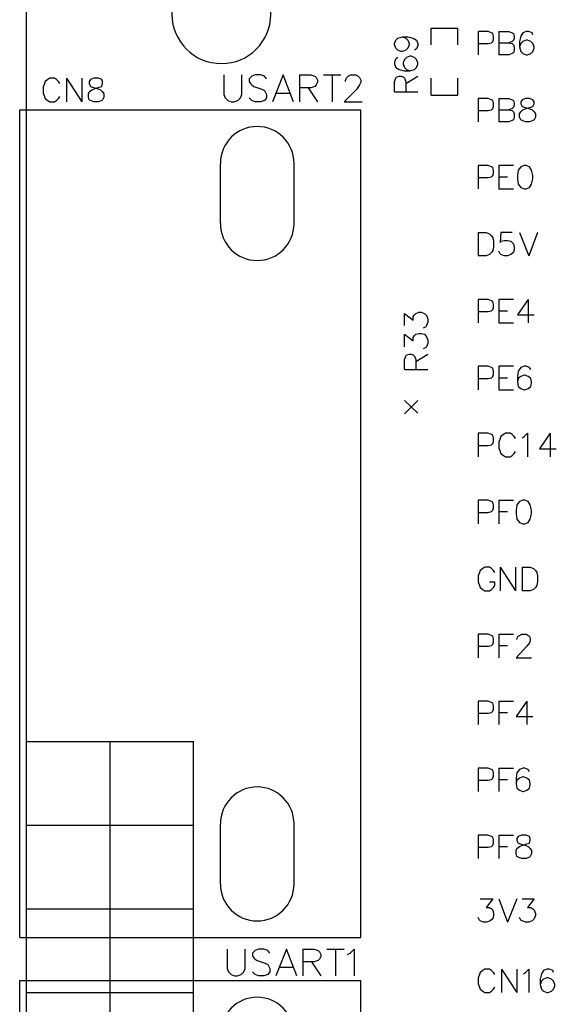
# Model space of a CAD drawing. Extents: x -0.24 to 4.91, y -0.23 to 6.58.
# Tile 10 of 24: x -0.23 to 0.57, y 2.31 to 3.78. Entities that reach past the tile are written whole.
import ezdxf

# ---------------------------------------------------------------- set-up
doc = ezdxf.new("R2010")
doc.units = 0
doc.layers.add('mb672d', color=1, linetype='CONTINUOUS')

msp = doc.modelspace()

# ---------------------------------------------------------------- linework, layer by layer
at = {"layer": 'mb672d', "color": 5}
for points in [[(-0.225, -0.225), (-0.225, 6.575)], [(0.38, 3.74), (0.38, 3.765), (0.42, 3.765)], [(0.42, 3.74), (0.42, 3.765)], [(0.337, 3.752), (0.342, 3.75), (0.345, 3.747), (0.347, 3.742), (0.347, 3.74), (0.345, 3.735), (0.342, 3.732), (0.337, 3.73), (0.335, 3.73), (0.33, 3.732), (0.327, 3.735), (0.325, 3.74), (0.325, 3.742), (0.327, 3.747), (0.33, 3.75), (0.337, 3.752), (0.345, 3.752), (0.353, 3.75), (0.358, 3.747), (0.36, 3.742), (0.36, 3.739), (0.358, 3.734), (0.355, 3.732)], [(0.45, 3.742), (0.465, 3.742), (0.47, 3.743), (0.472, 3.745), (0.473, 3.748), (0.473, 3.753), (0.472, 3.757), (0.47, 3.758), (0.465, 3.76), (0.45, 3.76), (0.45, 3.725)], [(0.481, 3.76), (0.481, 3.725)], [(0.481, 3.76), (0.496, 3.76), (0.501, 3.758), (0.503, 3.757), (0.504, 3.753), (0.504, 3.75), (0.503, 3.747), (0.501, 3.745), (0.496, 3.743)], [(0.532, 3.755), (0.531, 3.758), (0.526, 3.76), (0.522, 3.76), (0.517, 3.758), (0.514, 3.753), (0.512, 3.745), (0.512, 3.737), (0.514, 3.73), (0.517, 3.727), (0.522, 3.725), (0.524, 3.725), (0.529, 3.727), (0.532, 3.73), (0.534, 3.735), (0.534, 3.737), (0.532, 3.742), (0.529, 3.745), (0.524, 3.747), (0.522, 3.747), (0.517, 3.745), (0.514, 3.742), (0.512, 3.737)], [(0.481, 3.743), (0.496, 3.743), (0.501, 3.742), (0.503, 3.74), (0.504, 3.737), (0.504, 3.732), (0.503, 3.728), (0.501, 3.727), (0.496, 3.725), (0.481, 3.725)], [(0.33, 3.721), (0.327, 3.719), (0.325, 3.714), (0.325, 3.711), (0.327, 3.706), (0.332, 3.703), (0.34, 3.701), (0.348, 3.701), (0.355, 3.703), (0.358, 3.706), (0.36, 3.711), (0.36, 3.713), (0.358, 3.718), (0.355, 3.721), (0.35, 3.723), (0.348, 3.723), (0.343, 3.721), (0.34, 3.718), (0.338, 3.713), (0.338, 3.711), (0.34, 3.706), (0.343, 3.703), (0.348, 3.701)], [(-0.175, 3.682), (-0.177, 3.685), (-0.18, 3.688), (-0.183, 3.69), (-0.19, 3.69), (-0.193, 3.688), (-0.197, 3.685), (-0.198, 3.682), (-0.2, 3.677), (-0.2, 3.668), (-0.198, 3.663), (-0.197, 3.66), (-0.193, 3.657), (-0.19, 3.655), (-0.183, 3.655), (-0.18, 3.657), (-0.177, 3.66), (-0.175, 3.663)], [(-0.165, 3.69), (-0.165, 3.655)], [(-0.165, 3.69), (-0.142, 3.655)], [(-0.142, 3.69), (-0.142, 3.655)], [(-0.124, 3.69), (-0.129, 3.688), (-0.131, 3.685), (-0.131, 3.682), (-0.129, 3.678), (-0.126, 3.677), (-0.119, 3.675), (-0.114, 3.673), (-0.111, 3.67), (-0.109, 3.667), (-0.109, 3.662), (-0.111, 3.658), (-0.112, 3.657), (-0.117, 3.655), (-0.124, 3.655), (-0.129, 3.657), (-0.131, 3.658), (-0.132, 3.662), (-0.132, 3.667), (-0.131, 3.67), (-0.127, 3.673), (-0.122, 3.675), (-0.116, 3.677), (-0.112, 3.678), (-0.111, 3.682), (-0.111, 3.685), (-0.112, 3.688), (-0.117, 3.69), (-0.124, 3.69)], [(0.07, 3.695), (0.07, 3.666), (0.072, 3.661), (0.076, 3.657), (0.081, 3.655), (0.085, 3.655), (0.091, 3.657), (0.095, 3.661), (0.097, 3.666), (0.097, 3.695)], [(0.134, 3.689), (0.131, 3.693), (0.125, 3.695), (0.117, 3.695), (0.112, 3.693), (0.108, 3.689), (0.108, 3.685), (0.11, 3.682), (0.112, 3.68), (0.115, 3.678), (0.127, 3.674), (0.131, 3.672), (0.132, 3.67), (0.134, 3.666), (0.134, 3.661), (0.131, 3.657), (0.125, 3.655), (0.117, 3.655), (0.112, 3.657), (0.108, 3.661)], [(0.174, 3.655), (0.159, 3.695), (0.143, 3.655)], [(0.183, 3.695), (0.183, 3.655)], [(0.183, 3.695), (0.2, 3.695), (0.206, 3.693), (0.208, 3.691), (0.21, 3.687), (0.21, 3.684), (0.208, 3.68), (0.206, 3.678), (0.2, 3.676), (0.183, 3.676)], [(0.219, 3.695), (0.245, 3.695)], [(0.232, 3.695), (0.232, 3.655)], [(0.252, 3.685), (0.252, 3.687), (0.254, 3.691), (0.256, 3.693), (0.26, 3.695), (0.267, 3.695), (0.271, 3.693), (0.273, 3.691), (0.275, 3.687), (0.275, 3.684), (0.273, 3.68), (0.269, 3.674), (0.25, 3.655), (0.277, 3.655)], [(0.325, 3.67), (0.325, 3.685), (0.327, 3.69), (0.328, 3.692), (0.332, 3.693), (0.335, 3.693), (0.338, 3.692), (0.34, 3.69), (0.342, 3.685), (0.342, 3.67)], [(0.342, 3.682), (0.36, 3.693)], [(0.38, 3.665), (0.38, 3.69)], [(0.42, 3.665), (0.42, 3.69)], [(0.196, 3.676), (0.21, 3.655)], [(0.149, 3.668), (0.168, 3.668)], [(0.325, 3.67), (0.36, 3.67)], [(0.38, 3.665), (0.42, 3.665)], [(0.45, 3.642), (0.465, 3.642), (0.47, 3.643), (0.472, 3.645), (0.473, 3.648), (0.473, 3.653), (0.472, 3.657), (0.47, 3.658), (0.465, 3.66), (0.45, 3.66), (0.45, 3.625)], [(0.481, 3.66), (0.481, 3.625)], [(0.481, 3.66), (0.496, 3.66), (0.501, 3.658), (0.503, 3.657), (0.504, 3.653), (0.504, 3.65), (0.503, 3.647), (0.501, 3.645), (0.496, 3.643)], [(0.521, 3.66), (0.516, 3.658), (0.514, 3.655), (0.514, 3.652), (0.516, 3.648), (0.519, 3.647), (0.526, 3.645), (0.531, 3.643), (0.534, 3.64), (0.536, 3.637), (0.536, 3.632), (0.534, 3.628), (0.532, 3.627), (0.527, 3.625), (0.521, 3.625), (0.516, 3.627), (0.514, 3.628), (0.512, 3.632), (0.512, 3.637), (0.514, 3.64), (0.517, 3.643), (0.522, 3.645), (0.529, 3.647), (0.532, 3.648), (0.534, 3.652), (0.534, 3.655), (0.532, 3.658), (0.527, 3.66), (0.521, 3.66)], [(-0.235, 2.407), (-0.235, 3.643), (0.275, 3.643)], [(0.275, 2.407), (0.275, 3.643)], [(0.481, 3.643), (0.496, 3.643), (0.501, 3.642), (0.503, 3.64), (0.504, 3.637), (0.504, 3.632), (0.503, 3.628), (0.501, 3.627), (0.496, 3.625), (0.481, 3.625)], [(0.065, 3.473), (0.065, 3.563)], [(0.175, 3.473), (0.175, 3.563)], [(0.45, 3.542), (0.465, 3.542), (0.47, 3.543), (0.472, 3.545), (0.473, 3.548), (0.473, 3.553), (0.472, 3.557), (0.47, 3.558), (0.465, 3.56), (0.45, 3.56), (0.45, 3.525)], [(0.503, 3.56), (0.481, 3.56), (0.481, 3.525), (0.503, 3.525)], [(0.519, 3.56), (0.514, 3.558), (0.51, 3.553), (0.509, 3.545), (0.509, 3.54), (0.51, 3.532), (0.514, 3.527), (0.519, 3.525), (0.522, 3.525), (0.527, 3.527), (0.53, 3.532), (0.532, 3.54), (0.532, 3.545), (0.53, 3.553), (0.527, 3.558), (0.522, 3.56), (0.519, 3.56)], [(0.481, 3.543), (0.494, 3.543)], [(0.45, 3.46), (0.45, 3.425)], [(0.45, 3.46), (0.462, 3.46), (0.467, 3.458), (0.47, 3.455), (0.472, 3.452), (0.473, 3.447), (0.473, 3.438), (0.472, 3.433), (0.47, 3.43), (0.467, 3.427), (0.462, 3.425), (0.45, 3.425)], [(0.501, 3.46), (0.484, 3.46), (0.483, 3.445), (0.484, 3.447), (0.489, 3.448), (0.494, 3.448), (0.499, 3.447), (0.503, 3.443), (0.504, 3.438), (0.504, 3.435), (0.503, 3.43), (0.499, 3.427), (0.494, 3.425), (0.489, 3.425), (0.484, 3.427), (0.483, 3.428), (0.481, 3.432)], [(0.512, 3.46), (0.526, 3.425)], [(0.539, 3.46), (0.526, 3.425)], [(0.45, 3.342), (0.465, 3.342), (0.47, 3.343), (0.472, 3.345), (0.473, 3.348), (0.473, 3.353), (0.472, 3.357), (0.47, 3.358), (0.465, 3.36), (0.45, 3.36), (0.45, 3.325)], [(0.503, 3.36), (0.481, 3.36), (0.481, 3.325), (0.503, 3.325)], [(0.525, 3.36), (0.509, 3.337), (0.534, 3.337)], [(0.525, 3.36), (0.525, 3.325)], [(0.34, 3.321), (0.34, 3.339), (0.353, 3.329), (0.353, 3.334), (0.355, 3.337), (0.357, 3.339), (0.362, 3.341), (0.365, 3.341), (0.37, 3.339), (0.373, 3.336), (0.375, 3.331), (0.375, 3.326), (0.373, 3.321), (0.372, 3.319), (0.368, 3.317)], [(0.481, 3.343), (0.494, 3.343)], [(0.34, 3.289), (0.34, 3.308), (0.353, 3.298), (0.353, 3.303), (0.355, 3.306), (0.357, 3.308), (0.362, 3.309), (0.365, 3.309), (0.37, 3.308), (0.373, 3.304), (0.375, 3.299), (0.375, 3.294), (0.373, 3.289), (0.372, 3.288), (0.368, 3.286)], [(0.34, 3.255), (0.34, 3.27), (0.342, 3.275), (0.343, 3.277), (0.347, 3.278), (0.35, 3.278), (0.353, 3.277), (0.355, 3.275), (0.357, 3.27), (0.357, 3.255)], [(0.357, 3.267), (0.375, 3.278)], [(0.34, 3.255), (0.375, 3.255)], [(0.45, 3.242), (0.465, 3.242), (0.47, 3.243), (0.472, 3.245), (0.473, 3.248), (0.473, 3.253), (0.472, 3.257), (0.47, 3.258), (0.465, 3.26), (0.45, 3.26), (0.45, 3.225)], [(0.503, 3.26), (0.481, 3.26), (0.481, 3.225), (0.503, 3.225)], [(0.529, 3.255), (0.527, 3.258), (0.522, 3.26), (0.519, 3.26), (0.514, 3.258), (0.51, 3.253), (0.509, 3.245), (0.509, 3.237), (0.51, 3.23), (0.514, 3.227), (0.519, 3.225), (0.52, 3.225), (0.525, 3.227), (0.529, 3.23), (0.53, 3.235), (0.53, 3.237), (0.529, 3.242), (0.525, 3.245), (0.52, 3.247), (0.519, 3.247), (0.514, 3.245), (0.51, 3.242), (0.509, 3.237)], [(0.481, 3.243), (0.494, 3.243)], [(0.34, 3.209), (0.36, 3.19)], [(0.34, 3.189), (0.36, 3.209)], [(0.45, 3.142), (0.465, 3.142), (0.47, 3.143), (0.472, 3.145), (0.473, 3.148), (0.473, 3.153), (0.472, 3.157), (0.47, 3.158), (0.465, 3.16), (0.45, 3.16), (0.45, 3.125)], [(0.506, 3.152), (0.504, 3.155), (0.501, 3.158), (0.498, 3.16), (0.491, 3.16), (0.488, 3.158), (0.484, 3.155), (0.483, 3.152), (0.481, 3.147), (0.481, 3.138), (0.483, 3.133), (0.484, 3.13), (0.488, 3.127), (0.491, 3.125), (0.498, 3.125), (0.501, 3.127), (0.504, 3.13), (0.506, 3.133)], [(0.516, 3.153), (0.519, 3.155), (0.524, 3.16), (0.524, 3.125)], [(0.558, 3.16), (0.542, 3.137), (0.567, 3.137)], [(0.558, 3.16), (0.558, 3.125)], [(0.45, 3.042), (0.465, 3.042), (0.47, 3.043), (0.472, 3.045), (0.473, 3.048), (0.473, 3.053), (0.472, 3.057), (0.47, 3.058), (0.465, 3.06), (0.45, 3.06), (0.45, 3.025)], [(0.481, 3.06), (0.481, 3.025)], [(0.481, 3.06), (0.503, 3.06)], [(0.517, 3.06), (0.512, 3.058), (0.508, 3.053), (0.507, 3.045), (0.507, 3.04), (0.508, 3.032), (0.512, 3.027), (0.517, 3.025), (0.52, 3.025), (0.525, 3.027), (0.528, 3.032), (0.53, 3.04), (0.53, 3.045), (0.528, 3.053), (0.525, 3.058), (0.52, 3.06), (0.517, 3.06)], [(0.481, 3.043), (0.494, 3.043)], [(0.475, 2.952), (0.473, 2.955), (0.47, 2.958), (0.467, 2.96), (0.46, 2.96), (0.457, 2.958), (0.453, 2.955), (0.452, 2.952), (0.45, 2.947), (0.45, 2.938), (0.452, 2.933), (0.453, 2.93), (0.457, 2.927), (0.46, 2.925), (0.467, 2.925), (0.47, 2.927), (0.473, 2.93), (0.475, 2.933), (0.475, 2.938)], [(0.483, 2.96), (0.483, 2.925)], [(0.483, 2.96), (0.506, 2.925)], [(0.506, 2.96), (0.506, 2.925)], [(0.516, 2.96), (0.516, 2.925)], [(0.516, 2.96), (0.528, 2.96), (0.533, 2.958), (0.536, 2.955), (0.538, 2.952), (0.539, 2.947), (0.539, 2.938), (0.538, 2.933), (0.536, 2.93), (0.533, 2.927), (0.528, 2.925), (0.516, 2.925)], [(0.467, 2.938), (0.475, 2.938)], [(0.45, 2.842), (0.465, 2.842), (0.47, 2.843), (0.472, 2.845), (0.473, 2.848), (0.473, 2.853), (0.472, 2.857), (0.47, 2.858), (0.465, 2.86), (0.45, 2.86), (0.45, 2.825)], [(0.481, 2.86), (0.481, 2.825)], [(0.481, 2.86), (0.503, 2.86)], [(0.508, 2.852), (0.508, 2.853), (0.51, 2.857), (0.512, 2.858), (0.515, 2.86), (0.522, 2.86), (0.525, 2.858), (0.527, 2.857), (0.528, 2.853), (0.528, 2.85), (0.527, 2.847), (0.523, 2.842), (0.507, 2.825), (0.53, 2.825)], [(0.481, 2.843), (0.494, 2.843)], [(0.45, 2.742), (0.465, 2.742), (0.47, 2.743), (0.472, 2.745), (0.473, 2.748), (0.473, 2.753), (0.472, 2.757), (0.47, 2.758), (0.465, 2.76), (0.45, 2.76), (0.45, 2.725)], [(0.481, 2.76), (0.481, 2.725)], [(0.481, 2.76), (0.503, 2.76)], [(0.523, 2.76), (0.507, 2.737), (0.532, 2.737)], [(0.523, 2.76), (0.523, 2.725)], [(0.481, 2.743), (0.494, 2.743)], [(-0.225, 2.575), (-0.225, 2.7), (0.025, 2.7)], [(-0.1, 2.575), (-0.1, 2.7)], [(0.025, 2.575), (0.025, 2.7)], [(0.45, 2.642), (0.465, 2.642), (0.47, 2.643), (0.472, 2.645), (0.473, 2.648), (0.473, 2.653), (0.472, 2.657), (0.47, 2.658), (0.465, 2.66), (0.45, 2.66), (0.45, 2.625)], [(0.481, 2.66), (0.481, 2.625)], [(0.481, 2.66), (0.503, 2.66)], [(0.527, 2.655), (0.525, 2.658), (0.52, 2.66), (0.517, 2.66), (0.512, 2.658), (0.508, 2.653), (0.507, 2.645), (0.507, 2.637), (0.508, 2.63), (0.512, 2.627), (0.517, 2.625), (0.518, 2.625), (0.523, 2.627), (0.527, 2.63), (0.528, 2.635), (0.528, 2.637), (0.527, 2.642), (0.523, 2.645), (0.518, 2.647), (0.517, 2.647), (0.512, 2.645), (0.508, 2.642), (0.507, 2.637)], [(0.481, 2.643), (0.494, 2.643)], [(-0.225, 2.575), (0.025, 2.575)], [(-0.225, 1.95), (-0.225, 2.575)], [(-0.1, 1.95), (-0.1, 2.575)], [(0.025, 1.95), (0.025, 2.575)], [(0.065, 2.487), (0.065, 2.577)], [(0.175, 2.487), (0.175, 2.577)], [(0.45, 2.542), (0.465, 2.542), (0.47, 2.543), (0.472, 2.545), (0.473, 2.548), (0.473, 2.553), (0.472, 2.557), (0.47, 2.558), (0.465, 2.56), (0.45, 2.56), (0.45, 2.525)], [(0.481, 2.56), (0.481, 2.525)], [(0.481, 2.56), (0.503, 2.56)], [(0.515, 2.56), (0.51, 2.558), (0.508, 2.555), (0.508, 2.552), (0.51, 2.548), (0.513, 2.547), (0.52, 2.545), (0.525, 2.543), (0.528, 2.54), (0.53, 2.537), (0.53, 2.532), (0.528, 2.528), (0.527, 2.527), (0.522, 2.525), (0.515, 2.525), (0.51, 2.527), (0.508, 2.528), (0.507, 2.532), (0.507, 2.537), (0.508, 2.54), (0.512, 2.543), (0.517, 2.545), (0.523, 2.547), (0.527, 2.548), (0.528, 2.552), (0.528, 2.555), (0.527, 2.558), (0.522, 2.56), (0.515, 2.56)], [(0.481, 2.543), (0.494, 2.543)], [(0.453, 2.465), (0.472, 2.465), (0.462, 2.452), (0.467, 2.452), (0.47, 2.45), (0.472, 2.448), (0.473, 2.443), (0.473, 2.44), (0.472, 2.435), (0.468, 2.432), (0.463, 2.43), (0.458, 2.43), (0.453, 2.432), (0.452, 2.433), (0.45, 2.437)], [(0.481, 2.465), (0.494, 2.43)], [(0.508, 2.465), (0.494, 2.43)], [(0.516, 2.465), (0.534, 2.465), (0.524, 2.452), (0.529, 2.452), (0.532, 2.45), (0.534, 2.448), (0.536, 2.443), (0.536, 2.44), (0.534, 2.435), (0.531, 2.432), (0.526, 2.43), (0.521, 2.43), (0.516, 2.432), (0.514, 2.433), (0.512, 2.437)], [(-0.225, 2.45), (0.025, 2.45)], [(-0.235, 2.407), (0.275, 2.407)], [(0.075, 2.39), (0.075, 2.361), (0.077, 2.356), (0.081, 2.352), (0.086, 2.35), (0.09, 2.35), (0.096, 2.352), (0.1, 2.356), (0.102, 2.361), (0.102, 2.39)], [(0.139, 2.384), (0.136, 2.388), (0.13, 2.39), (0.122, 2.39), (0.117, 2.388), (0.113, 2.384), (0.113, 2.38), (0.115, 2.377), (0.117, 2.375), (0.12, 2.373), (0.132, 2.369), (0.136, 2.367), (0.137, 2.365), (0.139, 2.361), (0.139, 2.356), (0.136, 2.352), (0.13, 2.35), (0.122, 2.35), (0.117, 2.352), (0.113, 2.356)], [(0.179, 2.35), (0.164, 2.39), (0.148, 2.35)], [(0.188, 2.39), (0.188, 2.35)], [(0.188, 2.39), (0.205, 2.39), (0.211, 2.388), (0.213, 2.386), (0.215, 2.382), (0.215, 2.379), (0.213, 2.375), (0.211, 2.373), (0.205, 2.371), (0.188, 2.371)], [(0.224, 2.39), (0.25, 2.39)], [(0.237, 2.39), (0.237, 2.35)], [(0.255, 2.382), (0.259, 2.384), (0.265, 2.39), (0.265, 2.35)], [(0.201, 2.371), (0.215, 2.35)], [(0.154, 2.363), (0.173, 2.363)], [(0.475, 2.352), (0.473, 2.355), (0.47, 2.358), (0.467, 2.36), (0.46, 2.36), (0.457, 2.358), (0.453, 2.355), (0.452, 2.352), (0.45, 2.347), (0.45, 2.338), (0.452, 2.333), (0.453, 2.33), (0.457, 2.327), (0.46, 2.325), (0.467, 2.325), (0.47, 2.327), (0.473, 2.33), (0.475, 2.333)], [(0.485, 2.36), (0.485, 2.325)], [(0.485, 2.36), (0.508, 2.325)], [(0.508, 2.36), (0.508, 2.325)], [(0.518, 2.353), (0.521, 2.355), (0.526, 2.36), (0.526, 2.325)], [(0.563, 2.355), (0.562, 2.358), (0.557, 2.36), (0.553, 2.36), (0.548, 2.358), (0.545, 2.353), (0.543, 2.345), (0.543, 2.337), (0.545, 2.33), (0.548, 2.327), (0.553, 2.325), (0.555, 2.325), (0.56, 2.327), (0.563, 2.33), (0.565, 2.335), (0.565, 2.337), (0.563, 2.342), (0.56, 2.345), (0.555, 2.347), (0.553, 2.347), (0.548, 2.345), (0.545, 2.342), (0.543, 2.337)], [(-0.235, 1.107), (-0.235, 2.343), (0.275, 2.343)], [(0.275, 1.107), (0.275, 2.343)], [(-0.225, 2.325), (0.025, 2.325)]]:
    msp.add_lwpolyline(points, dxfattribs=at)
at = {"layer": 'mb672d', "color": 1}
msp.add_lwpolyline([(-0.225, -0.225), (-0.225, 6.575)], dxfattribs=at)
at = {"layer": 'mb672d', "color": 5}
for points in [[(0.065, 3.86), (0.065, 3.86), (0.065, 3.86, 98.676801), (0.068, 3.86), (0.068, 3.86)], [(0.175, 3.563), (0.175, 3.563), (0.175, 3.563, 1), (0.065, 3.563), (0.065, 3.563)], [(0.065, 3.473), (0.065, 3.473), (0.065, 3.473, 1), (0.175, 3.473), (0.175, 3.473)], [(0.175, 2.577), (0.175, 2.577), (0.175, 2.577, 1), (0.065, 2.577), (0.065, 2.577)], [(0.065, 2.487), (0.065, 2.487), (0.065, 2.487, 1), (0.175, 2.487), (0.175, 2.487)], [(0.175, 2.263), (0.175, 2.263), (0.175, 2.263, 1), (0.065, 2.263), (0.065, 2.263)]]:
    msp.add_lwpolyline(points, format="xyb", dxfattribs=at)

doc.saveas('drawing.dxf')
